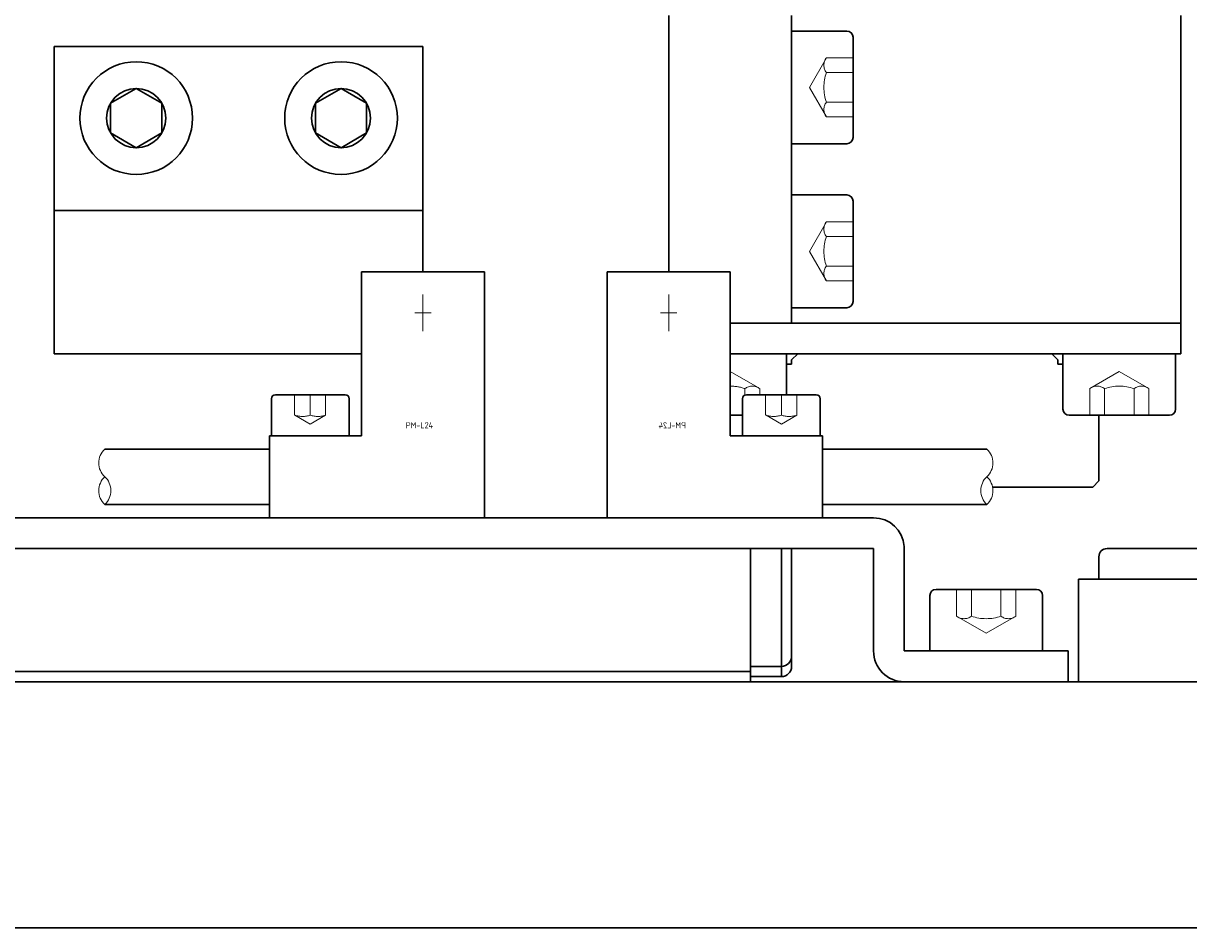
# Model space of a CAD drawing. Header units: millimetres. Extents: x 8809 to 9805, y 1960 to 2646.
# Tile 11 of 48: x 9105 to 9162, y 1971 to 2015. Entities that reach past the tile are written whole.
import ezdxf

# ---------------------------------------------------------------- set-up
doc = ezdxf.new("R2010")
doc.units = ezdxf.units.MM
doc.header["$LTSCALE"] = 0.8
doc.linetypes.add('GEN3', pattern=[6.25, 5, -1.25])
doc.linetypes.add('GEN7', pattern=[13.75, 10, -1.25, 1.25, -1.25])
doc.layers.get('0').update_dxf_attribs({"lineweight": 30})
for name, color, linetype, lineweight in [('3', 6, 'GEN3', 15), ('6', 2, 'Continuous', 15), ('7', 4, 'GEN7', 15)]:
    doc.layers.add(name, color=color, linetype=linetype, lineweight=lineweight)
doc.styles.get("Standard").update_dxf_attribs({"font": 'ISOCP.SHX', "bigfont": 'EXTFONT.SHX'})

# ---------------------------------------------------------------- blocks, each defined once
blk = doc.blocks.new('A$C13216723')
for p, q in [((5.2, 3), (0.3, 3)), ((0, 2.7), (0, 0)), ((5.5, 2.7), (5.5, 0)), ((5.5, 0), (0, 0))]:
    blk.add_line(p, q)
for centre, start, end in [((0.3, 2.7), 90, 180), ((5.2, 2.7), 0, 90)]:
    blk.add_arc(centre, 0.3, start, end)
at = {"layer": '3'}
for p, q in [((1.306, 3), (1.306, 1.7)), ((2.028, 3), (2.028, 1.7)), ((3.472, 3), (3.472, 1.7)), ((4.194, 3), (4.194, 1.7)), ((1.306, 1.7), (2.75, 0.866)), ((4.194, 1.7), (2.75, 0.866))]:
    blk.add_line(p, q, dxfattribs=at)
for centre, radius, start, end in [((1.667, 2.164), 0.588, 232.1211, 307.8789), ((2.75, 3.742), 2.166, 250.5288, 289.4712), ((3.833, 2.164), 0.588, 232.1211, 307.8789)]:
    blk.add_arc(centre, radius, start, end, dxfattribs=at)

msp = doc.modelspace()

# ---------------------------------------------------------------- linework, layer by layer
for p, q in [((9136.9089, 2015.0088), (9136.9089, 2002.5088)), ((9142.9089, 2015.0088), (9142.9089, 2000.0088)), ((9161.9089, 2015.0088), (9161.9089, 2000.0088)), ((9106.9089, 2013.5089), (9106.9089, 1998.5088)), ((9124.9089, 2013.5089), (9106.9089, 2013.5089)), ((9124.9089, 2002.5088), (9124.9089, 2013.5089)), ((9109.6589, 2010.7306), (9110.9089, 2011.4523)), ((9110.9089, 2011.4523), (9112.1589, 2010.7306)), ((9119.6589, 2010.7306), (9120.9089, 2011.4523)), ((9120.9089, 2011.4523), (9122.1589, 2010.7306)), ((9109.6589, 2009.2872), (9109.6589, 2010.7306)), ((9112.1589, 2009.2872), (9112.1589, 2010.7306)), ((9119.6589, 2009.2872), (9119.6589, 2010.7306)), ((9122.1589, 2009.2872), (9122.1589, 2010.7306)), ((9110.9089, 2008.5655), (9109.6589, 2009.2872)), ((9110.9089, 2008.5655), (9112.1589, 2009.2872)), ((9120.9089, 2008.5655), (9119.6589, 2009.2872)), ((9120.9089, 2008.5655), (9122.1589, 2009.2872)), ((9124.9089, 2005.5088), (9106.9089, 2005.5088)), ((9121.9089, 1994.5088), (9121.9089, 2002.5088)), ((9121.9089, 2002.5088), (9127.9089, 2002.5088)), ((9127.9089, 2002.5088), (9127.9089, 1990.5088)), ((9139.9089, 2002.5088), (9133.9089, 2002.5088)), ((9133.9089, 2002.5088), (9133.9089, 1990.5088)), ((9139.9089, 1994.5088), (9139.9089, 2002.5088)), ((9139.9089, 2000.0088), (9161.9089, 2000.0088)), ((9139.9089, 2000.0088), (9161.9088, 2000.0088)), ((9143.2089, 2000.0088), (9153.4089, 2000.0088)), ((9143.2089, 2000.0088), (9155.6089, 2000.0088)), ((9161.9088, 1998.5088), (9161.9088, 2000.0088)), ((9106.9089, 1998.5088), (9121.9089, 1998.5088)), ((9161.9088, 1998.5088), (9139.9089, 1998.5088)), ((9139.9089, 1998.5088), (9142.6588, 1998.5088)), ((9142.6588, 1996.5088), (9142.6588, 1998.5088)), ((9143.2089, 1998.5088), (9142.9089, 1998.2088)), ((9155.6089, 1998.5088), (9143.2089, 1998.5088)), ((9153.4089, 1998.5088), (9155.6089, 1998.5088)), ((9155.9089, 1998.2088), (9155.6089, 1998.5088)), ((9142.6588, 1998.0088), (9142.9089, 1998.0088)), ((9142.9089, 1998.0088), (9142.9089, 1998.2088)), ((9155.9089, 1998.0088), (9155.9089, 1998.2088)), ((9156.1588, 1998.0088), (9155.9089, 1998.0088)), ((9117.5089, 1996.3088), (9117.5089, 1994.5088)), ((9121.1089, 1996.5088), (9117.7089, 1996.5088)), ((9121.3089, 1996.3088), (9121.3089, 1994.5088)), ((9140.5089, 1996.3088), (9140.5089, 1994.5088)), ((9144.1089, 1996.5088), (9140.7089, 1996.5088)), ((9144.3089, 1996.3088), (9144.3089, 1994.5088)), ((9139.9089, 1995.5088), (9140.5089, 1995.5088)), ((9157.9089, 1992.3088), (9157.9089, 1995.5088)), ((9121.9089, 1994.5088), (9117.4089, 1994.5088)), ((9117.4089, 1994.5088), (9117.4089, 1990.5088)), ((9117.5089, 1994.5088), (9121.3089, 1994.5088)), ((9139.9089, 1994.5088), (9144.4089, 1994.5088)), ((9140.5089, 1994.5088), (9144.3089, 1994.5088)), ((9144.4089, 1994.5088), (9144.4089, 1990.5088)), ((9109.3763, 1993.8588), (9117.4089, 1993.8588)), ((9152.4414, 1993.8588), (9144.4089, 1993.8588)), ((9157.9089, 1992.3088), (9157.6089, 1992.0087)), ((9152.7212, 1992.0088), (9155.4089, 1992.0088)), ((9157.6089, 1992.0088), (9153.4089, 1992.0088)), ((9117.4089, 1991.1588), (9109.3763, 1991.1588)), ((9144.4089, 1991.1588), (9152.4414, 1991.1588)), ((9084.9089, 1990.5088), (9146.9089, 1990.5088)), ((9117.4089, 1990.5088), (9127.9089, 1990.5088)), ((9144.4089, 1990.5088), (9133.9089, 1990.5088)), ((9146.9089, 1989.0088), (9084.9089, 1989.0088)), ((9140.9088, 1989.0088), (9140.9088, 1982.5088)), ((9142.4089, 1989.0088), (9142.4088, 1983.2588)), ((9142.4088, 1989.0088), (9142.4088, 1982.7588)), ((9142.9088, 1989.0088), (9142.9088, 1983.7588)), ((9142.9088, 1989.0088), (9142.9088, 1983.2588)), ((9146.9089, 1984.0088), (9146.9089, 1989.0088)), ((9148.4051, 1989.1148), (9148.4089, 1984.0088)), ((9165.5088, 1989.0088), (9158.3088, 1989.0088)), ((9157.9088, 1988.6088), (9157.9088, 1987.5088)), ((9166.9088, 1987.5088), (9156.9088, 1987.5088)), ((9156.9088, 1987.5088), (9156.9088, 1982.5088)), ((9148.4089, 1984.0088), (9156.4089, 1984.0088)), ((9156.4089, 1984.0088), (9156.4089, 1982.5088)), ((9090.9088, 1983.0088), (9140.9088, 1983.0088)), ((9140.9087, 1983.2588), (9142.4088, 1983.2588)), ((9237.4089, 1982.5088), (8917.4089, 1982.5088)), ((9140.7588, 1982.5088), (9090.7588, 1982.5088)), ((9117.9588, 1982.5088), (9113.9588, 1982.5088)), ((9140.9088, 1982.7588), (9142.4088, 1982.7588)), ((9156.4089, 1982.5088), (9148.4089, 1982.5088)), ((8917.4089, 1970.5088), (9237.4089, 1970.5088))]:
    msp.add_line(p, q)
for centre, radius in [((9110.9089, 2010.0089), 2.75), ((9120.9089, 2010.0089), 2.75), ((9110.9089, 2010.0089), 1.4434), ((9120.9089, 2010.0089), 1.4434)]:
    msp.add_circle(centre, radius)
for centre, radius, start, end in [((9117.7089, 1996.3088), 0.2, 90, 180), ((9121.1089, 1996.3088), 0.2, 0, 90), ((9140.7089, 1996.3088), 0.2, 90, 180), ((9144.1089, 1996.3088), 0.2, 0, 90), ((9146.9089, 1989.0088), 1.5, 4.05465, 90), ((9158.3088, 1988.6088), 0.4, 90, 180), ((9142.4088, 1983.7588), 0.5, 270.00181, 0.00003), ((9148.4089, 1984.0088), 1.5, 180, 270), ((9142.4088, 1983.2588), 0.5, 270.00181, 0.00003)]:
    msp.add_arc(centre, radius, start, end)
at = {"layer": '3'}
for p, q in [((9153.4088, 2000.0087), (9145.4088, 2000.0087)), ((9141.3526, 1996.8088), (9139.9088, 1997.6423)), ((9140.6307, 1996.5088), (9140.6307, 1996.8088)), ((9141.3526, 1996.5088), (9141.3526, 1996.8088)), ((9140.9088, 1990.5088), (9090.9088, 1990.5088))]:
    msp.add_line(p, q, dxfattribs=at)
at = {"layer": '3', "ltscale": 3}
for p, q in [((9118.6389, 1996.5088), (9118.6389, 1995.5088)), ((9119.4089, 1996.5088), (9119.4089, 1995.5088)), ((9120.1589, 1996.5088), (9120.1589, 1995.5088)), ((9141.6389, 1996.5088), (9141.6389, 1995.5088)), ((9142.4089, 1996.5088), (9142.4089, 1995.5088)), ((9143.1589, 1996.5088), (9143.1589, 1995.5088)), ((9118.6589, 1995.5088), (9119.4089, 1995.0758)), ((9120.1589, 1995.5088), (9119.4089, 1995.0758)), ((9141.6589, 1995.5088), (9142.4089, 1995.0758)), ((9143.1589, 1995.5088), (9142.4089, 1995.0758))]:
    msp.add_line(p, q, dxfattribs=at)
at = {"layer": '3'}
for centre, radius, start, end in [((9139.9088, 1994.767), 2.1656, 70.52878, 89.99927), ((9140.9917, 1996.3448), 0.5879, 52.12112, 127.87888)]:
    msp.add_arc(centre, radius, start, end, dxfattribs=at)
at = {"layer": '3', "ltscale": 3}
for centre in [(9119.0339, 1996.7528), (9119.7839, 1996.7528), (9142.0339, 1996.7528), (9142.7839, 1996.7528)]:
    msp.add_arc(centre, 1.2994, 253.22582, 286.77418, dxfattribs=at)
at = {"layer": '6'}
for p, q in [((9124.9089, 2001.4088), (9124.9089, 1999.6088)), ((9136.9089, 2001.4088), (9136.9089, 1999.6088)), ((9124.5089, 2000.5088), (9125.3089, 2000.5088)), ((9137.3089, 2000.5088), (9136.5089, 2000.5088))]:
    msp.add_line(p, q, dxfattribs=at)
for centre, start, end in [((9109.996, 1993.1838), 132.55561, 227.61366), ((9151.8217, 1993.1838), 312.38634, 47.44439), ((9109.996, 1991.8338), 132.38634, 227.44439), ((9109.996, 1991.8338), 132.38634, 227.44439), ((9108.7566, 1991.8338), 312.55561, 47.61366), ((9108.7566, 1991.8338), 312.55561, 47.61366), ((9153.0612, 1991.8338), 132.38634, 227.44439), ((9153.0612, 1991.8338), 132.38634, 227.44439), ((9151.8217, 1991.8338), 312.55561, 47.61366), ((9151.8217, 1991.8338), 312.55561, 47.61366)]:
    msp.add_arc(centre, 0.9163, start, end, dxfattribs=at)
at = {"layer": '7'}
msp.add_line((9116.1588, 1990.5088), (9116.1588, 1990.5088), dxfattribs=at)

# ---------------------------------------------------------------- block references
for p, rotation in [((9142.9089, 2014.2587), 270), ((9142.9089, 2006.2587), 270), ((9161.6588, 1998.5088), 180)]:
    msp.add_blockref('A$C13216723', p, dxfattribs=dict(rotation=rotation))
at = {"xscale": -1}
msp.add_blockref('A$C13216723', (9155.1589, 1984.0087), dxfattribs=at)

# ---------------------------------------------------------------- texts
at = {"layer": '6', "width": 0.9}
msp.add_text('PM-L24', height=0.3, dxfattribs=at).set_placement((9124.0703, 1994.8726))
msp.add_text('PM-L24', height=0.3, dxfattribs=at).set_placement((9124.0703, 1994.8726))
msp.add_text('PM-L24', height=0.3, dxfattribs=at).set_placement((9124.0703, 1994.8726))
at = {"layer": '6', "text_generation_flag": 4, "width": 0.9}
msp.add_text('PM-L24', height=0.3, rotation=180, dxfattribs=at).set_placement((9137.7474, 1994.8726))
msp.add_text('PM-L24', height=0.3, rotation=180, dxfattribs=at).set_placement((9137.7474, 1994.8726))
msp.add_text('PM-L24', height=0.3, rotation=180, dxfattribs=at).set_placement((9137.7474, 1994.8726))

doc.saveas('drawing.dxf')
